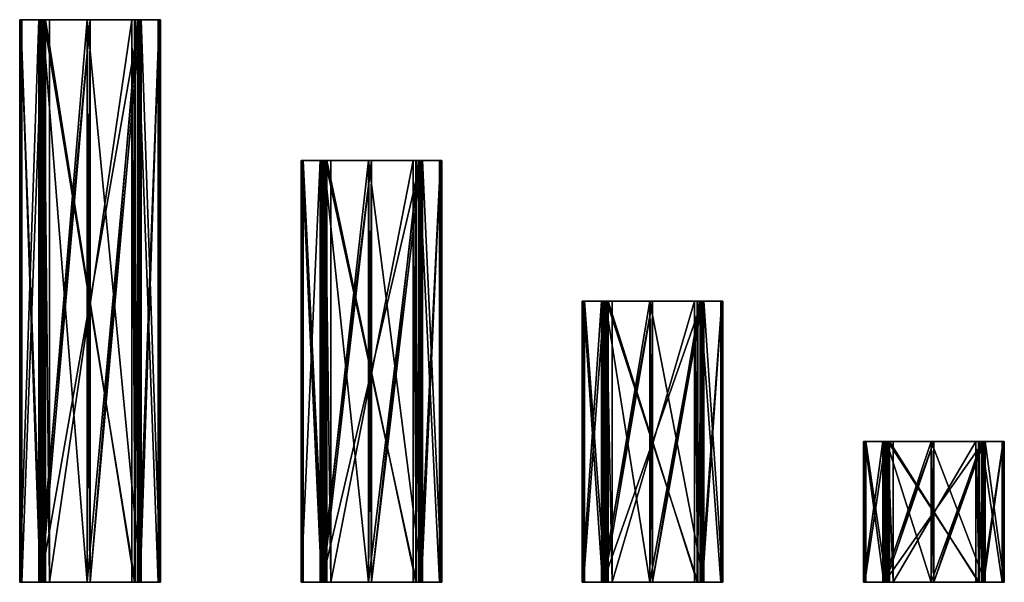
# Model space of a CAD drawing. Extents: x -768 to 1408, y -2048 to 918.
# Tile 17 of 27: x 512 to 1408, y -1792 to -1280. Entities that reach past the tile are written whole.
import ezdxf

# ---------------------------------------------------------------- set-up
doc = ezdxf.new("R2010")
doc.units = 0

msp = doc.modelspace()

# ---------------------------------------------------------------- meshes
at = {"layer": 'OBJECT141', "color": 50}
mesh = msp.add_polyface(dxfattribs=at)
corners = [(614, -1792, 1392), (539, -1792, 1392), (539, -1280, 1392), (614, -1280, 1392), (617, -1280, 1390), (534, -1280, 1390), (534, -1792, 1390), (617, -1792, 1390)]
mesh.append_faces([[corners[k] for k in face] for face in [(1, 3, 0), (5, 7, 4), (4, 2, 5), (6, 0, 7), (3, 7, 0), (5, 1, 6)]], dxfattribs={"vtx0": -1})
mesh.append_faces([[corners[k] for k in face] for face in [(1, 2, 3), (5, 6, 7), (4, 3, 2), (6, 1, 0), (3, 4, 7), (5, 2, 1)]], dxfattribs={"vtx2": -1})
at = {"layer": 'OBJECT142', "color": 50}
mesh = msp.add_polyface(dxfattribs=at)
corners = [(621, -1792, 1300), (531, -1792, 1300), (531, -1280, 1300), (621, -1280, 1300), (616.608154, -1280, 1298), (535.390869, -1280, 1298), (535.390869, -1792, 1298), (616.608154, -1792, 1298)]
mesh.append_faces([[corners[k] for k in face] for face in [(1, 3, 0), (5, 7, 4), (4, 2, 5), (6, 0, 7), (7, 3, 4), (1, 5, 2)]], dxfattribs={"vtx0": -1})
mesh.append_faces([[corners[k] for k in face] for face in [(1, 2, 3), (5, 6, 7), (4, 3, 2), (6, 1, 0), (7, 0, 3), (1, 6, 5)]], dxfattribs={"vtx2": -1})
at = {"layer": 'OBJECT143', "color": 50}
mesh = msp.add_polyface(dxfattribs=at)
corners = [(576, -1280, 1280), (576, -1792, 1280), (621.499939, -1792, 1298.500977), (621.499939, -1280, 1298.500977), (622.473755, -1280, 1300.899902), (622.473755, -1792, 1300.899902), (573.539429, -1792, 1281), (573.539429, -1280, 1281)]
mesh.append_faces([[corners[k] for k in face] for face in [(1, 3, 0), (3, 5, 4), (1, 7, 6), (2, 6, 5), (0, 4, 7), (7, 5, 6)]], dxfattribs={"vtx0": -1})
mesh.append_faces([[corners[k] for k in face] for face in [(1, 2, 3), (3, 2, 5), (1, 0, 7), (2, 1, 6), (0, 3, 4), (7, 4, 5)]], dxfattribs={"vtx2": -1})
at = {"layer": 'OBJECT144', "color": 50}
mesh = msp.add_polyface(dxfattribs=at)
corners = [(622.474731, -1792, 1300.900635), (640, -1792, 1344), (640, -1280, 1344), (622.474731, -1280, 1300.900635), (639, -1280, 1346.460205), (639, -1792, 1346.460205), (620.07782, -1792, 1299.919556), (620.07782, -1280, 1299.919556)]
mesh.append_faces([[corners[k] for k in face] for face in [(1, 3, 0), (2, 5, 4), (1, 6, 5), (3, 4, 7), (0, 7, 6), (4, 6, 7)]], dxfattribs={"vtx0": -1})
mesh.append_faces([[corners[k] for k in face] for face in [(1, 2, 3), (2, 1, 5), (1, 0, 6), (3, 2, 4), (0, 3, 7), (4, 5, 6)]], dxfattribs={"vtx2": -1})
at = {"layer": 'OBJECT145', "color": 50}
mesh = msp.add_polyface(dxfattribs=at)
corners = [(639, -1792, 1346.460815), (621.501953, -1792, 1389.49939), (621.501953, -1280, 1389.49939), (639, -1280, 1346.460815), (619.103149, -1280, 1390.469727), (619.103149, -1792, 1390.469727), (638, -1792, 1344), (638, -1280, 1344)]
mesh.append_faces([[corners[k] for k in face] for face in [(1, 3, 0), (2, 5, 4), (0, 5, 1), (3, 4, 7), (0, 7, 6), (4, 6, 7)]], dxfattribs={"vtx0": -1})
mesh.append_faces([[corners[k] for k in face] for face in [(1, 2, 3), (2, 1, 5), (0, 6, 5), (3, 2, 4), (0, 3, 7), (4, 5, 6)]], dxfattribs={"vtx2": -1})
at = {"layer": 'OBJECT146', "color": 50}
mesh = msp.add_polyface(dxfattribs=at)
corners = [(619.103577, -1792, 1390.471069), (576, -1792, 1408), (576, -1280, 1408), (619.103577, -1280, 1390.471069), (573.53894, -1280, 1407), (573.53894, -1792, 1407), (620.078796, -1792, 1388.080444), (620.078796, -1280, 1388.080444)]
mesh.append_faces([[corners[k] for k in face] for face in [(1, 3, 0), (2, 5, 4), (1, 6, 5), (3, 4, 7), (0, 7, 6), (5, 7, 4)]], dxfattribs={"vtx0": -1})
mesh.append_faces([[corners[k] for k in face] for face in [(1, 2, 3), (2, 1, 5), (1, 0, 6), (3, 2, 4), (0, 3, 7), (5, 6, 7)]], dxfattribs={"vtx2": -1})
at = {"layer": 'OBJECT147', "color": 50}
mesh = msp.add_polyface(dxfattribs=at)
corners = [(573.539917, -1792, 1407), (530.501404, -1792, 1389.501465), (530.501404, -1280, 1389.501465), (573.539917, -1280, 1407), (529.527222, -1280, 1387.10083), (529.527222, -1792, 1387.10083), (576, -1792, 1406), (576, -1280, 1406)]
mesh.append_faces([[corners[k] for k in face] for face in [(1, 3, 0), (2, 5, 4), (1, 6, 5), (3, 4, 7), (0, 7, 6), (5, 7, 4)]], dxfattribs={"vtx0": -1})
mesh.append_faces([[corners[k] for k in face] for face in [(1, 2, 3), (2, 1, 5), (1, 0, 6), (3, 2, 4), (0, 3, 7), (5, 6, 7)]], dxfattribs={"vtx2": -1})
at = {"layer": 'OBJECT148', "color": 50}
mesh = msp.add_polyface(dxfattribs=at)
corners = [(529.523804, -1792, 1387.099487), (512, -1792, 1344), (512, -1280, 1344), (529.523804, -1280, 1387.099487), (513, -1280, 1341.541138), (513, -1792, 1341.541138), (531.923157, -1792, 1388.080444), (531.923157, -1280, 1388.080444)]
mesh.append_faces([[corners[k] for k in face] for face in [(1, 3, 0), (2, 5, 4), (1, 6, 5), (2, 7, 3), (0, 7, 6), (4, 6, 7)]], dxfattribs={"vtx0": -1})
mesh.append_faces([[corners[k] for k in face] for face in [(1, 2, 3), (2, 1, 5), (1, 0, 6), (2, 4, 7), (0, 3, 7), (4, 5, 6)]], dxfattribs={"vtx2": -1})
at = {"layer": 'OBJECT149', "color": 50}
mesh = msp.add_polyface(dxfattribs=at)
corners = [(513, -1792, 1341.540527), (530.500549, -1792, 1298.499512), (530.500549, -1280, 1298.499512), (513, -1280, 1341.540527), (532.896362, -1280, 1297.529175), (532.896362, -1792, 1297.529175), (514, -1792, 1344), (514, -1280, 1344)]
mesh.append_faces([[corners[k] for k in face] for face in [(1, 3, 0), (2, 5, 4), (1, 6, 5), (3, 4, 7), (0, 7, 6), (4, 6, 7)]], dxfattribs={"vtx0": -1})
mesh.append_faces([[corners[k] for k in face] for face in [(1, 2, 3), (2, 1, 5), (1, 0, 6), (3, 2, 4), (0, 3, 7), (4, 5, 6)]], dxfattribs={"vtx2": -1})
at = {"layer": 'OBJECT150', "color": 50}
mesh = msp.add_polyface(dxfattribs=at)
corners = [(573.541016, -1280, 1281), (532.897156, -1280, 1297.529663), (532.897156, -1792, 1297.529663), (573.541016, -1792, 1281), (576, -1792, 1282), (531.923157, -1792, 1299.919678), (531.923157, -1280, 1299.919678), (576, -1280, 1282)]
mesh.append_faces([[corners[k] for k in face] for face in [(1, 3, 0), (3, 5, 4), (1, 7, 6), (0, 4, 7), (2, 6, 5), (5, 7, 4)]], dxfattribs={"vtx0": -1})
mesh.append_faces([[corners[k] for k in face] for face in [(1, 2, 3), (3, 2, 5), (1, 0, 7), (0, 3, 4), (2, 1, 6), (5, 6, 7)]], dxfattribs={"vtx2": -1})
at = {"layer": 'OBJECT151', "color": 50}
mesh = msp.add_polyface(dxfattribs=at)
corners = [(870, -1792, 1392), (795, -1792, 1392), (795, -1408, 1392), (870, -1408, 1392), (873, -1408, 1390), (790, -1408, 1390), (790, -1792, 1390), (873, -1792, 1390)]
mesh.append_faces([[corners[k] for k in face] for face in [(1, 3, 0), (5, 7, 4), (4, 2, 5), (6, 0, 7), (3, 7, 0), (5, 1, 6)]], dxfattribs={"vtx0": -1})
mesh.append_faces([[corners[k] for k in face] for face in [(1, 2, 3), (5, 6, 7), (4, 3, 2), (6, 1, 0), (3, 4, 7), (5, 2, 1)]], dxfattribs={"vtx2": -1})
at = {"layer": 'OBJECT152', "color": 50}
mesh = msp.add_polyface(dxfattribs=at)
corners = [(877, -1792, 1300), (787, -1792, 1300), (787, -1408, 1300), (877, -1408, 1300), (872.610352, -1408, 1298), (791.390137, -1408, 1298), (791.390137, -1792, 1298), (872.610352, -1792, 1298)]
mesh.append_faces([[corners[k] for k in face] for face in [(1, 3, 0), (5, 7, 4), (4, 2, 5), (6, 0, 7), (7, 3, 4), (1, 5, 2)]], dxfattribs={"vtx0": -1})
mesh.append_faces([[corners[k] for k in face] for face in [(1, 2, 3), (5, 6, 7), (4, 3, 2), (6, 1, 0), (7, 0, 3), (1, 6, 5)]], dxfattribs={"vtx2": -1})
at = {"layer": 'OBJECT153', "color": 50}
mesh = msp.add_polyface(dxfattribs=at)
corners = [(832, -1408, 1280), (832, -1792, 1280), (877.500061, -1792, 1298.501343), (877.500061, -1408, 1298.501343), (878.473999, -1408, 1300.900391), (878.473999, -1792, 1300.900391), (829.539917, -1792, 1281), (829.539917, -1408, 1281)]
mesh.append_faces([[corners[k] for k in face] for face in [(1, 3, 0), (3, 5, 4), (1, 7, 6), (2, 6, 5), (0, 4, 7), (7, 5, 6)]], dxfattribs={"vtx0": -1})
mesh.append_faces([[corners[k] for k in face] for face in [(1, 2, 3), (3, 2, 5), (1, 0, 7), (2, 1, 6), (0, 3, 4), (7, 4, 5)]], dxfattribs={"vtx2": -1})
at = {"layer": 'OBJECT154', "color": 50}
mesh = msp.add_polyface(dxfattribs=at)
corners = [(878.475037, -1792, 1300.900391), (896, -1792, 1344), (896, -1408, 1344), (878.475037, -1408, 1300.900391), (895, -1408, 1346.460449), (895, -1792, 1346.460449), (876.079346, -1792, 1299.921021), (876.079346, -1408, 1299.921021)]
mesh.append_faces([[corners[k] for k in face] for face in [(1, 3, 0), (2, 5, 4), (1, 6, 5), (3, 4, 7), (0, 7, 6), (4, 6, 7)]], dxfattribs={"vtx0": -1})
mesh.append_faces([[corners[k] for k in face] for face in [(1, 2, 3), (2, 1, 5), (1, 0, 6), (3, 2, 4), (0, 3, 7), (4, 5, 6)]], dxfattribs={"vtx2": -1})
at = {"layer": 'OBJECT155', "color": 50}
mesh = msp.add_polyface(dxfattribs=at)
corners = [(895, -1792, 1346.459595), (877.501404, -1792, 1389.498291), (877.501404, -1408, 1389.498291), (895, -1408, 1346.459595), (875.102844, -1408, 1390.470459), (875.102844, -1792, 1390.470459), (894, -1792, 1344), (894, -1408, 1344)]
mesh.append_faces([[corners[k] for k in face] for face in [(1, 3, 0), (2, 5, 4), (0, 5, 1), (3, 4, 7), (0, 7, 6), (4, 6, 7)]], dxfattribs={"vtx0": -1})
mesh.append_faces([[corners[k] for k in face] for face in [(1, 2, 3), (2, 1, 5), (0, 6, 5), (3, 2, 4), (0, 3, 7), (4, 5, 6)]], dxfattribs={"vtx2": -1})
at = {"layer": 'OBJECT156', "color": 50}
mesh = msp.add_polyface(dxfattribs=at)
corners = [(875.104065, -1792, 1390.469727), (832, -1792, 1408), (832, -1408, 1408), (875.104065, -1408, 1390.469727), (829.540344, -1408, 1407), (829.540344, -1792, 1407), (876.078003, -1792, 1388.079956), (876.078003, -1408, 1388.079956)]
mesh.append_faces([[corners[k] for k in face] for face in [(1, 3, 0), (2, 5, 4), (1, 6, 5), (3, 4, 7), (0, 7, 6), (5, 7, 4)]], dxfattribs={"vtx0": -1})
mesh.append_faces([[corners[k] for k in face] for face in [(1, 2, 3), (2, 1, 5), (1, 0, 6), (3, 2, 4), (0, 3, 7), (5, 6, 7)]], dxfattribs={"vtx2": -1})
at = {"layer": 'OBJECT157', "color": 50}
mesh = msp.add_polyface(dxfattribs=at)
corners = [(829.541504, -1792, 1407), (786.500244, -1792, 1389.499634), (786.500244, -1408, 1389.499634), (829.541504, -1408, 1407), (785.527893, -1408, 1387.099609), (785.527893, -1792, 1387.099609), (832, -1792, 1406), (832, -1408, 1406)]
mesh.append_faces([[corners[k] for k in face] for face in [(1, 3, 0), (2, 5, 4), (1, 6, 5), (3, 4, 7), (0, 7, 6), (5, 7, 4)]], dxfattribs={"vtx0": -1})
mesh.append_faces([[corners[k] for k in face] for face in [(1, 2, 3), (2, 1, 5), (1, 0, 6), (3, 2, 4), (0, 3, 7), (5, 6, 7)]], dxfattribs={"vtx2": -1})
at = {"layer": 'OBJECT158', "color": 50}
mesh = msp.add_polyface(dxfattribs=at)
corners = [(785.522888, -1792, 1387.099121), (768, -1792, 1344), (768, -1408, 1344), (785.522888, -1408, 1387.099121), (769, -1408, 1341.541382), (769, -1792, 1341.541382), (787.924072, -1792, 1388.080078), (787.924072, -1408, 1388.080078)]
mesh.append_faces([[corners[k] for k in face] for face in [(1, 3, 0), (2, 5, 4), (1, 6, 5), (2, 7, 3), (0, 7, 6), (4, 6, 7)]], dxfattribs={"vtx0": -1})
mesh.append_faces([[corners[k] for k in face] for face in [(1, 2, 3), (2, 1, 5), (1, 0, 6), (2, 4, 7), (0, 3, 7), (4, 5, 6)]], dxfattribs={"vtx2": -1})
at = {"layer": 'OBJECT159', "color": 50}
mesh = msp.add_polyface(dxfattribs=at)
corners = [(769, -1792, 1341.540649), (786.499268, -1792, 1298.500732), (786.499268, -1408, 1298.500732), (769, -1408, 1341.540649), (788.899048, -1408, 1297.527344), (788.899048, -1792, 1297.527344), (770, -1792, 1344), (770, -1408, 1344)]
mesh.append_faces([[corners[k] for k in face] for face in [(1, 3, 0), (2, 5, 4), (1, 6, 5), (3, 4, 7), (0, 7, 6), (5, 7, 4)]], dxfattribs={"vtx0": -1})
mesh.append_faces([[corners[k] for k in face] for face in [(1, 2, 3), (2, 1, 5), (1, 0, 6), (3, 2, 4), (0, 3, 7), (5, 6, 7)]], dxfattribs={"vtx2": -1})
at = {"layer": 'OBJECT160', "color": 50}
mesh = msp.add_polyface(dxfattribs=at)
corners = [(829.538574, -1408, 1281), (788.897217, -1408, 1297.529541), (788.897217, -1792, 1297.529541), (829.538574, -1792, 1281), (832, -1792, 1282), (787.923035, -1792, 1299.920044), (787.923035, -1408, 1299.920044), (832, -1408, 1282)]
mesh.append_faces([[corners[k] for k in face] for face in [(1, 3, 0), (3, 5, 4), (1, 7, 6), (0, 4, 7), (2, 6, 5), (5, 7, 4)]], dxfattribs={"vtx0": -1})
mesh.append_faces([[corners[k] for k in face] for face in [(1, 2, 3), (3, 2, 5), (1, 0, 7), (0, 3, 4), (2, 1, 6), (5, 6, 7)]], dxfattribs={"vtx2": -1})
at = {"layer": 'OBJECT161', "color": 50}
mesh = msp.add_polyface(dxfattribs=at)
corners = [(1126, -1792, 1392), (1051, -1792, 1392), (1051, -1536, 1392), (1126, -1536, 1392), (1129, -1536, 1390), (1046, -1536, 1390), (1046, -1792, 1390), (1129, -1792, 1390)]
mesh.append_faces([[corners[k] for k in face] for face in [(1, 3, 0), (5, 7, 4), (4, 2, 5), (6, 0, 7), (3, 7, 0), (5, 1, 6)]], dxfattribs={"vtx0": -1})
mesh.append_faces([[corners[k] for k in face] for face in [(1, 2, 3), (5, 6, 7), (4, 3, 2), (6, 1, 0), (3, 4, 7), (5, 2, 1)]], dxfattribs={"vtx2": -1})
at = {"layer": 'OBJECT162', "color": 50}
mesh = msp.add_polyface(dxfattribs=at)
corners = [(1133, -1792, 1300), (1043, -1792, 1300), (1043, -1536, 1300), (1133, -1536, 1300), (1128.608398, -1536, 1298), (1047.390015, -1536, 1298), (1047.390015, -1792, 1298), (1128.608398, -1792, 1298)]
mesh.append_faces([[corners[k] for k in face] for face in [(1, 3, 0), (5, 7, 4), (4, 2, 5), (6, 0, 7), (7, 3, 4), (1, 5, 2)]], dxfattribs={"vtx0": -1})
mesh.append_faces([[corners[k] for k in face] for face in [(1, 2, 3), (5, 6, 7), (4, 3, 2), (6, 1, 0), (7, 0, 3), (1, 6, 5)]], dxfattribs={"vtx2": -1})
at = {"layer": 'OBJECT163', "color": 50}
mesh = msp.add_polyface(dxfattribs=at)
corners = [(1088, -1536, 1280), (1088, -1792, 1280), (1133.502075, -1792, 1298.501465), (1133.502075, -1536, 1298.501465), (1134.470581, -1536, 1300.900269), (1134.470581, -1792, 1300.900269), (1085.539795, -1792, 1281), (1085.539795, -1536, 1281)]
mesh.append_faces([[corners[k] for k in face] for face in [(1, 3, 0), (3, 5, 4), (1, 7, 6), (2, 6, 5), (0, 4, 7), (7, 5, 6)]], dxfattribs={"vtx0": -1})
mesh.append_faces([[corners[k] for k in face] for face in [(1, 2, 3), (3, 2, 5), (1, 0, 7), (2, 1, 6), (0, 3, 4), (7, 4, 5)]], dxfattribs={"vtx2": -1})
at = {"layer": 'OBJECT164', "color": 50}
mesh = msp.add_polyface(dxfattribs=at)
corners = [(1134.470093, -1792, 1300.900024), (1152, -1792, 1344), (1152, -1536, 1344), (1134.470093, -1536, 1300.900024), (1151, -1536, 1346.460693), (1151, -1792, 1346.460693), (1132.079956, -1792, 1299.920044), (1132.079956, -1536, 1299.920044)]
mesh.append_faces([[corners[k] for k in face] for face in [(1, 3, 0), (2, 5, 4), (1, 6, 5), (3, 4, 7), (0, 7, 6), (4, 6, 7)]], dxfattribs={"vtx0": -1})
mesh.append_faces([[corners[k] for k in face] for face in [(1, 2, 3), (2, 1, 5), (1, 0, 6), (3, 2, 4), (0, 3, 7), (4, 5, 6)]], dxfattribs={"vtx2": -1})
at = {"layer": 'OBJECT165', "color": 50}
mesh = msp.add_polyface(dxfattribs=at)
corners = [(1151, -1792, 1346.460205), (1133.500854, -1792, 1389.498535), (1133.500854, -1536, 1389.498535), (1151, -1536, 1346.460205), (1131.100098, -1536, 1390.469727), (1131.100098, -1792, 1390.469727), (1150, -1792, 1344), (1150, -1536, 1344)]
mesh.append_faces([[corners[k] for k in face] for face in [(1, 3, 0), (2, 5, 4), (0, 5, 1), (3, 4, 7), (0, 7, 6), (4, 6, 7)]], dxfattribs={"vtx0": -1})
mesh.append_faces([[corners[k] for k in face] for face in [(1, 2, 3), (2, 1, 5), (0, 6, 5), (3, 2, 4), (0, 3, 7), (4, 5, 6)]], dxfattribs={"vtx2": -1})
at = {"layer": 'OBJECT166', "color": 50}
mesh = msp.add_polyface(dxfattribs=at)
corners = [(1131.099976, -1792, 1390.469727), (1088, -1792, 1408), (1088, -1536, 1408), (1131.099976, -1536, 1390.469727), (1085.538086, -1536, 1407), (1085.538086, -1792, 1407), (1132.079956, -1792, 1388.079956), (1132.079956, -1536, 1388.079956)]
mesh.append_faces([[corners[k] for k in face] for face in [(1, 3, 0), (2, 5, 4), (1, 6, 5), (3, 4, 7), (0, 7, 6), (5, 7, 4)]], dxfattribs={"vtx0": -1})
mesh.append_faces([[corners[k] for k in face] for face in [(1, 2, 3), (2, 1, 5), (1, 0, 6), (3, 2, 4), (0, 3, 7), (5, 6, 7)]], dxfattribs={"vtx2": -1})
at = {"layer": 'OBJECT167', "color": 50}
mesh = msp.add_polyface(dxfattribs=at)
corners = [(1085.540527, -1792, 1407), (1042.49939, -1792, 1389.49939), (1042.49939, -1536, 1389.49939), (1085.540527, -1536, 1407), (1041.529785, -1536, 1387.099854), (1041.529785, -1792, 1387.099854), (1088, -1792, 1406), (1088, -1536, 1406)]
mesh.append_faces([[corners[k] for k in face] for face in [(1, 3, 0), (2, 5, 4), (1, 6, 5), (3, 4, 7), (0, 7, 6), (5, 7, 4)]], dxfattribs={"vtx0": -1})
mesh.append_faces([[corners[k] for k in face] for face in [(1, 2, 3), (2, 1, 5), (1, 0, 6), (3, 2, 4), (0, 3, 7), (5, 6, 7)]], dxfattribs={"vtx2": -1})
at = {"layer": 'OBJECT168', "color": 50}
mesh = msp.add_polyface(dxfattribs=at)
corners = [(1041.533203, -1792, 1387.111328), (1024, -1792, 1344), (1024, -1536, 1344), (1041.533203, -1536, 1387.111328), (1025, -1536, 1341.539673), (1025, -1792, 1341.539673), (1043.920044, -1792, 1388.080078), (1043.920044, -1536, 1388.080078)]
mesh.append_faces([[corners[k] for k in face] for face in [(1, 3, 0), (2, 5, 4), (1, 6, 5), (2, 7, 3), (0, 7, 6), (5, 7, 4)]], dxfattribs={"vtx0": -1})
mesh.append_faces([[corners[k] for k in face] for face in [(1, 2, 3), (2, 1, 5), (1, 0, 6), (2, 4, 7), (0, 3, 7), (5, 6, 7)]], dxfattribs={"vtx2": -1})
at = {"layer": 'OBJECT169', "color": 50}
mesh = msp.add_polyface(dxfattribs=at)
corners = [(1025, -1792, 1341.540283), (1042.500122, -1792, 1298.500244), (1042.500122, -1536, 1298.500244), (1025, -1536, 1341.540283), (1044.900513, -1536, 1297.528931), (1044.900513, -1792, 1297.528931), (1026, -1792, 1344), (1026, -1536, 1344)]
mesh.append_faces([[corners[k] for k in face] for face in [(1, 3, 0), (2, 5, 4), (1, 6, 5), (3, 4, 7), (0, 7, 6), (5, 7, 4)]], dxfattribs={"vtx0": -1})
mesh.append_faces([[corners[k] for k in face] for face in [(1, 2, 3), (2, 1, 5), (1, 0, 6), (3, 2, 4), (0, 3, 7), (5, 6, 7)]], dxfattribs={"vtx2": -1})
at = {"layer": 'OBJECT170', "color": 50}
mesh = msp.add_polyface(dxfattribs=at)
corners = [(1085.541504, -1536, 1281), (1044.89978, -1536, 1297.53064), (1044.89978, -1792, 1297.53064), (1085.541504, -1792, 1281), (1088, -1792, 1282), (1043.920044, -1792, 1299.920044), (1043.920044, -1536, 1299.920044), (1088, -1536, 1282)]
mesh.append_faces([[corners[k] for k in face] for face in [(1, 3, 0), (3, 5, 4), (1, 7, 6), (0, 4, 7), (2, 6, 5), (5, 7, 4)]], dxfattribs={"vtx0": -1})
mesh.append_faces([[corners[k] for k in face] for face in [(1, 2, 3), (3, 2, 5), (1, 0, 7), (0, 3, 4), (2, 1, 6), (5, 6, 7)]], dxfattribs={"vtx2": -1})
at = {"layer": 'OBJECT171', "color": 50}
mesh = msp.add_polyface(dxfattribs=at)
corners = [(1382, -1792, 1392), (1307, -1792, 1392), (1307, -1664, 1392), (1382, -1664, 1392), (1385, -1664, 1390), (1302, -1664, 1390), (1302, -1792, 1390), (1385, -1792, 1390)]
mesh.append_faces([[corners[k] for k in face] for face in [(1, 3, 0), (5, 7, 4), (4, 2, 5), (6, 0, 7), (3, 7, 0), (5, 1, 6)]], dxfattribs={"vtx0": -1})
mesh.append_faces([[corners[k] for k in face] for face in [(1, 2, 3), (5, 6, 7), (4, 3, 2), (6, 1, 0), (3, 4, 7), (5, 2, 1)]], dxfattribs={"vtx2": -1})
at = {"layer": 'OBJECT172', "color": 50}
mesh = msp.add_polyface(dxfattribs=at)
corners = [(1389, -1792, 1300), (1299, -1792, 1300), (1299, -1664, 1300), (1389, -1664, 1300), (1384.609985, -1664, 1298), (1303.390137, -1664, 1298), (1303.390137, -1792, 1298), (1384.609985, -1792, 1298)]
mesh.append_faces([[corners[k] for k in face] for face in [(1, 3, 0), (5, 7, 4), (4, 2, 5), (6, 0, 7), (7, 3, 4), (1, 5, 2)]], dxfattribs={"vtx0": -1})
mesh.append_faces([[corners[k] for k in face] for face in [(1, 2, 3), (5, 6, 7), (4, 3, 2), (6, 1, 0), (7, 0, 3), (1, 6, 5)]], dxfattribs={"vtx2": -1})
at = {"layer": 'OBJECT173', "color": 50}
mesh = msp.add_polyface(dxfattribs=at)
corners = [(1344, -1664, 1280), (1344, -1792, 1280), (1389.499634, -1792, 1298.500122), (1389.499634, -1664, 1298.500122), (1390.469116, -1664, 1300.899658), (1390.469116, -1792, 1300.899658), (1341.539917, -1792, 1281), (1341.539917, -1664, 1281)]
mesh.append_faces([[corners[k] for k in face] for face in [(1, 3, 0), (3, 5, 4), (1, 7, 6), (2, 6, 5), (0, 4, 7), (7, 5, 6)]], dxfattribs={"vtx0": -1})
mesh.append_faces([[corners[k] for k in face] for face in [(1, 2, 3), (3, 2, 5), (1, 0, 7), (2, 1, 6), (0, 3, 4), (7, 4, 5)]], dxfattribs={"vtx2": -1})
at = {"layer": 'OBJECT174', "color": 50}
mesh = msp.add_polyface(dxfattribs=at)
corners = [(1390.470947, -1792, 1300.900391), (1408, -1792, 1344), (1408, -1664, 1344), (1390.470947, -1664, 1300.900391), (1407, -1664, 1346.460938), (1407, -1792, 1346.460938), (1388.079956, -1792, 1299.919922), (1388.079956, -1664, 1299.919922)]
mesh.append_faces([[corners[k] for k in face] for face in [(1, 3, 0), (2, 5, 4), (1, 6, 5), (3, 4, 7), (0, 7, 6), (4, 6, 7)]], dxfattribs={"vtx0": -1})
mesh.append_faces([[corners[k] for k in face] for face in [(1, 2, 3), (2, 1, 5), (1, 0, 6), (3, 2, 4), (0, 3, 7), (4, 5, 6)]], dxfattribs={"vtx2": -1})
at = {"layer": 'OBJECT175', "color": 50}
mesh = msp.add_polyface(dxfattribs=at)
corners = [(1407, -1792, 1346.459229), (1389.499268, -1792, 1389.500244), (1389.499268, -1664, 1389.500244), (1407, -1664, 1346.459229), (1387.099854, -1664, 1390.470215), (1387.099854, -1792, 1390.470215), (1406, -1792, 1344), (1406, -1664, 1344)]
mesh.append_faces([[corners[k] for k in face] for face in [(1, 3, 0), (2, 5, 4), (0, 5, 1), (3, 4, 7), (0, 7, 6), (4, 6, 7)]], dxfattribs={"vtx0": -1})
mesh.append_faces([[corners[k] for k in face] for face in [(1, 2, 3), (2, 1, 5), (0, 6, 5), (3, 2, 4), (0, 3, 7), (4, 5, 6)]], dxfattribs={"vtx2": -1})
at = {"layer": 'OBJECT176', "color": 50}
mesh = msp.add_polyface(dxfattribs=at)
corners = [(1387.100098, -1792, 1390.469604), (1344, -1792, 1408), (1344, -1664, 1408), (1387.100098, -1664, 1390.469604), (1341.53833, -1664, 1407), (1341.53833, -1792, 1407), (1388.079834, -1792, 1388.079956), (1388.079834, -1664, 1388.079956)]
mesh.append_faces([[corners[k] for k in face] for face in [(1, 3, 0), (2, 5, 4), (1, 6, 5), (3, 4, 7), (0, 7, 6), (5, 7, 4)]], dxfattribs={"vtx0": -1})
mesh.append_faces([[corners[k] for k in face] for face in [(1, 2, 3), (2, 1, 5), (1, 0, 6), (3, 2, 4), (0, 3, 7), (5, 6, 7)]], dxfattribs={"vtx2": -1})
at = {"layer": 'OBJECT177', "color": 50}
mesh = msp.add_polyface(dxfattribs=at)
corners = [(1341.539551, -1792, 1407), (1298.5, -1792, 1389.500366), (1298.5, -1664, 1389.500366), (1341.539551, -1664, 1407), (1297.530762, -1664, 1387.100342), (1297.530762, -1792, 1387.100342), (1344, -1792, 1406), (1344, -1664, 1406)]
mesh.append_faces([[corners[k] for k in face] for face in [(1, 3, 0), (2, 5, 4), (1, 6, 5), (3, 4, 7), (0, 7, 6), (5, 7, 4)]], dxfattribs={"vtx0": -1})
mesh.append_faces([[corners[k] for k in face] for face in [(1, 2, 3), (2, 1, 5), (1, 0, 6), (3, 2, 4), (0, 3, 7), (5, 6, 7)]], dxfattribs={"vtx2": -1})
at = {"layer": 'OBJECT178', "color": 50}
mesh = msp.add_polyface(dxfattribs=at)
corners = [(1297.529297, -1792, 1387.099731), (1280, -1792, 1344), (1280, -1664, 1344), (1297.529297, -1664, 1387.099731), (1281, -1664, 1341.539917), (1281, -1792, 1341.539917), (1299.920044, -1792, 1388.079956), (1299.920044, -1664, 1388.079956)]
mesh.append_faces([[corners[k] for k in face] for face in [(1, 3, 0), (2, 5, 4), (1, 6, 5), (2, 7, 3), (0, 7, 6), (5, 7, 4)]], dxfattribs={"vtx0": -1})
mesh.append_faces([[corners[k] for k in face] for face in [(1, 2, 3), (2, 1, 5), (1, 0, 6), (2, 4, 7), (0, 3, 7), (5, 6, 7)]], dxfattribs={"vtx2": -1})
at = {"layer": 'OBJECT179', "color": 50}
mesh = msp.add_polyface(dxfattribs=at)
corners = [(1281, -1792, 1341.539063), (1298.499512, -1792, 1298.499268), (1298.499512, -1664, 1298.499268), (1281, -1664, 1341.539063), (1300.900269, -1664, 1297.529419), (1300.900269, -1792, 1297.529419), (1282, -1792, 1344), (1282, -1664, 1344)]
mesh.append_faces([[corners[k] for k in face] for face in [(1, 3, 0), (2, 5, 4), (1, 6, 5), (3, 4, 7), (0, 7, 6), (5, 7, 4)]], dxfattribs={"vtx0": -1})
mesh.append_faces([[corners[k] for k in face] for face in [(1, 2, 3), (2, 1, 5), (1, 0, 6), (3, 2, 4), (0, 3, 7), (5, 6, 7)]], dxfattribs={"vtx2": -1})
at = {"layer": 'OBJECT180', "color": 50}
mesh = msp.add_polyface(dxfattribs=at)
corners = [(1341.538818, -1664, 1281), (1300.900513, -1664, 1297.528931), (1300.900513, -1792, 1297.528931), (1341.538818, -1792, 1281), (1344, -1792, 1282), (1299.920166, -1792, 1299.919922), (1299.920166, -1664, 1299.919922), (1344, -1664, 1282)]
mesh.append_faces([[corners[k] for k in face] for face in [(1, 3, 0), (3, 5, 4), (1, 7, 6), (0, 4, 7), (2, 6, 5), (5, 7, 4)]], dxfattribs={"vtx0": -1})
mesh.append_faces([[corners[k] for k in face] for face in [(1, 2, 3), (3, 2, 5), (1, 0, 7), (0, 3, 4), (2, 1, 6), (5, 6, 7)]], dxfattribs={"vtx2": -1})

doc.saveas('drawing.dxf')
